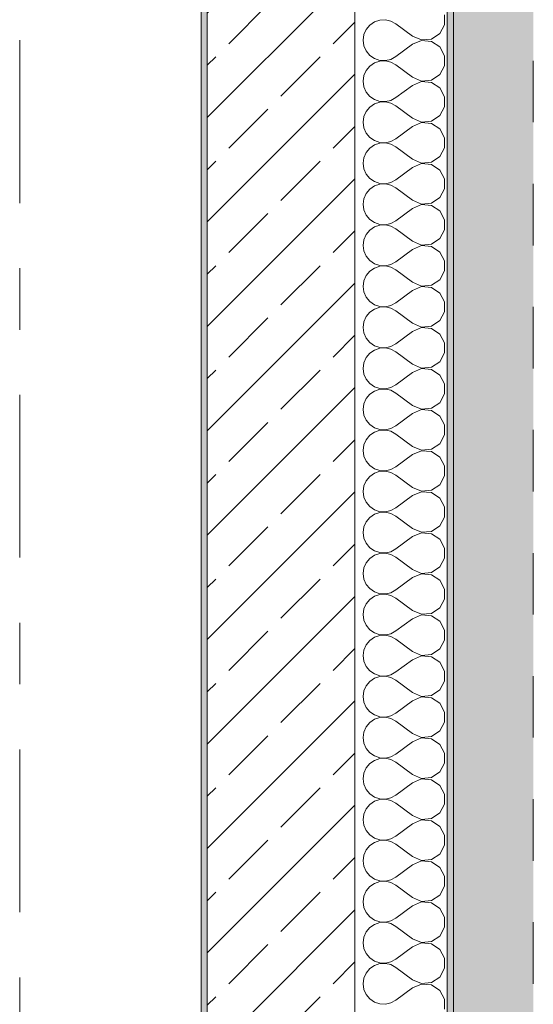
# Model space of a CAD drawing. Header units: metres. Extents: x -3.6 to 84.5, y -11 to 16.8.
# Tile 199 of 225: x 61.7 to 62.6, y 1.4 to 3. Entities that reach past the tile are written whole.
import ezdxf

# ---------------------------------------------------------------- set-up
doc = ezdxf.new("R2010")
doc.units = ezdxf.units.M
doc.header["$MEASUREMENT"] = 0
doc.linetypes.add('Strichlinie doppelt', pattern=[0.546806, 0.264583, -0.105833, 0.070556, -0.105833])
doc.linetypes.add('Strichlinie eng', pattern=[0.115, 0.075, -0.04])
for name, color, linetype in [('301 - Elemente.Linie', 7, 'Continuous'), ('302 - Elemente.Schraffur', 7, 'Continuous'), ('451 - Universal.Achsen Raster', 7, 'Continuous'), ('604 - Struktur.Wand Aussen', 7, 'Continuous')]:
    doc.layers.add(name, color=color, linetype=linetype)

# ---------------------------------------------------------------- blocks, each defined once
blk = doc.blocks.new('*X109')
at = {"layer": '604 - Struktur.Wand Aussen', "color": 7, "linetype": 'Continuous', "lineweight": 5}
for p, q in [((62.3068, 2.9631), (62.2992, 2.9579)), ((62.3155, 2.9661), (62.3068, 2.9631)), ((62.3247, 2.9665), (62.3155, 2.9661)), ((62.3336, 2.9645), (62.3247, 2.9665)), ((62.3417, 2.96), (62.3336, 2.9645)), ((62.4207, 2.9585), (62.4207, 2.9748)), ((62.2933, 2.9509), (62.2896, 2.9424)), ((62.2992, 2.9579), (62.2933, 2.9509)), ((62.3684, 2.94), (62.3417, 2.96)), ((62.3995, 2.9352), (62.413, 2.9442)), ((62.413, 2.9442), (62.4207, 2.9585)), ((62.2896, 2.9424), (62.2884, 2.9333)), ((62.2884, 2.9333), (62.2896, 2.9242)), ((62.3684, 2.94), (62.3833, 2.9337)), ((62.3833, 2.933), (62.3684, 2.9267)), ((62.3833, 2.9337), (62.3995, 2.9352)), ((62.3995, 2.9314), (62.3833, 2.933)), ((62.413, 2.9224), (62.3995, 2.9314)), ((62.2896, 2.9242), (62.2933, 2.9158)), ((62.2933, 2.9158), (62.2992, 2.9087)), ((62.3684, 2.9267), (62.3417, 2.9067)), ((62.4207, 2.9081), (62.413, 2.9224)), ((62.2992, 2.9087), (62.3068, 2.9035)), ((62.3068, 2.8965), (62.2992, 2.8913)), ((62.3068, 2.9035), (62.3155, 2.9006)), ((62.3155, 2.8994), (62.3068, 2.8965)), ((62.3155, 2.9006), (62.3247, 2.9001)), ((62.3247, 2.8999), (62.3155, 2.8994)), ((62.3247, 2.9001), (62.3336, 2.9022)), ((62.3336, 2.8978), (62.3247, 2.8999)), ((62.3336, 2.9022), (62.3417, 2.9067)), ((62.3417, 2.8933), (62.3336, 2.8978)), ((62.4207, 2.8919), (62.4207, 2.9081)), ((62.2933, 2.8842), (62.2896, 2.8758)), ((62.2992, 2.8913), (62.2933, 2.8842)), ((62.3684, 2.8733), (62.3417, 2.8933)), ((62.413, 2.8776), (62.4207, 2.8919)), ((62.2896, 2.8758), (62.2884, 2.8667)), ((62.2884, 2.8667), (62.2896, 2.8576)), ((62.3684, 2.8733), (62.3833, 2.867)), ((62.3833, 2.8663), (62.3684, 2.86)), ((62.3833, 2.867), (62.3995, 2.8686)), ((62.3995, 2.8648), (62.3833, 2.8663)), ((62.3995, 2.8686), (62.413, 2.8776)), ((62.413, 2.8558), (62.3995, 2.8648)), ((62.2896, 2.8576), (62.2933, 2.8491)), ((62.2933, 2.8491), (62.2992, 2.8421)), ((62.3684, 2.86), (62.3417, 2.84)), ((62.4207, 2.8415), (62.413, 2.8558)), ((62.2992, 2.8421), (62.3068, 2.8369)), ((62.3068, 2.8369), (62.3155, 2.8339)), ((62.3155, 2.8328), (62.3068, 2.8298)), ((62.3155, 2.8339), (62.3247, 2.8335)), ((62.3247, 2.8332), (62.3155, 2.8328)), ((62.3247, 2.8335), (62.3336, 2.8355)), ((62.3336, 2.8311), (62.3247, 2.8332)), ((62.3336, 2.8355), (62.3417, 2.84)), ((62.4207, 2.8252), (62.4207, 2.8415)), ((62.2933, 2.8175), (62.2896, 2.8091)), ((62.2992, 2.8246), (62.2933, 2.8175)), ((62.3068, 2.8298), (62.2992, 2.8246)), ((62.3417, 2.8267), (62.3336, 2.8311)), ((62.3684, 2.8067), (62.3417, 2.8267)), ((62.413, 2.8109), (62.4207, 2.8252)), ((62.2896, 2.8091), (62.2884, 2.8)), ((62.3684, 2.8067), (62.3833, 2.8004)), ((62.3833, 2.8004), (62.3995, 2.8019)), ((62.3995, 2.8019), (62.413, 2.8109)), ((62.2884, 2.8), (62.2896, 2.7909)), ((62.2896, 2.7909), (62.2933, 2.7825)), ((62.3684, 2.7933), (62.3417, 2.7733)), ((62.3833, 2.7996), (62.3684, 2.7933)), ((62.3995, 2.7981), (62.3833, 2.7996)), ((62.413, 2.7891), (62.3995, 2.7981)), ((62.4207, 2.7748), (62.413, 2.7891)), ((62.2933, 2.7825), (62.2992, 2.7754)), ((62.2992, 2.7754), (62.3068, 2.7702)), ((62.3068, 2.7702), (62.3155, 2.7672)), ((62.3247, 2.7668), (62.3336, 2.7689)), ((62.3336, 2.7689), (62.3417, 2.7733)), ((62.4207, 2.7585), (62.4207, 2.7748)), ((62.2992, 2.7579), (62.2933, 2.7509)), ((62.3068, 2.7631), (62.2992, 2.7579)), ((62.3155, 2.7661), (62.3068, 2.7631)), ((62.3155, 2.7672), (62.3247, 2.7668)), ((62.3247, 2.7665), (62.3155, 2.7661)), ((62.3336, 2.7645), (62.3247, 2.7665)), ((62.3417, 2.76), (62.3336, 2.7645)), ((62.3684, 2.74), (62.3417, 2.76)), ((62.413, 2.7442), (62.4207, 2.7585)), ((62.2896, 2.7424), (62.2884, 2.7333)), ((62.2933, 2.7509), (62.2896, 2.7424)), ((62.3684, 2.74), (62.3833, 2.7337)), ((62.3995, 2.7352), (62.413, 2.7442)), ((62.2884, 2.7333), (62.2896, 2.7242)), ((62.2896, 2.7242), (62.2933, 2.7158)), ((62.3684, 2.7267), (62.3417, 2.7067)), ((62.3833, 2.733), (62.3684, 2.7267)), ((62.3833, 2.7337), (62.3995, 2.7352)), ((62.3995, 2.7314), (62.3833, 2.733)), ((62.413, 2.7224), (62.3995, 2.7314)), ((62.4207, 2.7081), (62.413, 2.7224)), ((62.2933, 2.7158), (62.2992, 2.7087)), ((62.2992, 2.7087), (62.3068, 2.7035)), ((62.3336, 2.7022), (62.3417, 2.7067)), ((62.4207, 2.6919), (62.4207, 2.7081)), ((62.2992, 2.6913), (62.2933, 2.6842)), ((62.3068, 2.6965), (62.2992, 2.6913)), ((62.3068, 2.7035), (62.3155, 2.7006)), ((62.3155, 2.6994), (62.3068, 2.6965)), ((62.3155, 2.7006), (62.3247, 2.7001)), ((62.3247, 2.6999), (62.3155, 2.6994)), ((62.3247, 2.7001), (62.3336, 2.7022)), ((62.3336, 2.6978), (62.3247, 2.6999)), ((62.3417, 2.6933), (62.3336, 2.6978)), ((62.3684, 2.6733), (62.3417, 2.6933)), ((62.413, 2.6776), (62.4207, 2.6919)), ((62.2896, 2.6758), (62.2884, 2.6667)), ((62.2933, 2.6842), (62.2896, 2.6758)), ((62.3684, 2.6733), (62.3833, 2.667)), ((62.3995, 2.6686), (62.413, 2.6776)), ((62.2884, 2.6667), (62.2896, 2.6576)), ((62.2896, 2.6576), (62.2933, 2.6491)), ((62.3684, 2.66), (62.3417, 2.64)), ((62.3833, 2.6663), (62.3684, 2.66)), ((62.3833, 2.667), (62.3995, 2.6686)), ((62.3995, 2.6648), (62.3833, 2.6663)), ((62.413, 2.6558), (62.3995, 2.6648)), ((62.2933, 2.6491), (62.2992, 2.6421)), ((62.2992, 2.6421), (62.3068, 2.6369)), ((62.4207, 2.6415), (62.413, 2.6558)), ((62.4207, 2.6252), (62.4207, 2.6415)), ((62.2992, 2.6246), (62.2933, 2.6175)), ((62.3068, 2.6298), (62.2992, 2.6246)), ((62.3068, 2.6369), (62.3155, 2.6339)), ((62.3155, 2.6328), (62.3068, 2.6298)), ((62.3155, 2.6339), (62.3247, 2.6335)), ((62.3247, 2.6332), (62.3155, 2.6328)), ((62.3247, 2.6335), (62.3336, 2.6355)), ((62.3336, 2.6311), (62.3247, 2.6332)), ((62.3336, 2.6355), (62.3417, 2.64)), ((62.3417, 2.6267), (62.3336, 2.6311)), ((62.3684, 2.6067), (62.3417, 2.6267)), ((62.413, 2.6109), (62.4207, 2.6252)), ((62.2896, 2.6091), (62.2884, 2.6)), ((62.2933, 2.6175), (62.2896, 2.6091)), ((62.3995, 2.6019), (62.413, 2.6109)), ((62.2884, 2.6), (62.2896, 2.5909)), ((62.3684, 2.5933), (62.3417, 2.5733)), ((62.3684, 2.6067), (62.3833, 2.6004)), ((62.3833, 2.5996), (62.3684, 2.5933)), ((62.3833, 2.6004), (62.3995, 2.6019)), ((62.3995, 2.5981), (62.3833, 2.5996)), ((62.413, 2.5891), (62.3995, 2.5981)), ((62.2896, 2.5909), (62.2933, 2.5825)), ((62.2933, 2.5825), (62.2992, 2.5754)), ((62.4207, 2.5748), (62.413, 2.5891)), ((62.2992, 2.5754), (62.3068, 2.5702)), ((62.3068, 2.5631), (62.2992, 2.5579)), ((62.3068, 2.5702), (62.3155, 2.5672)), ((62.3155, 2.5661), (62.3068, 2.5631)), ((62.3155, 2.5672), (62.3247, 2.5668)), ((62.3247, 2.5665), (62.3155, 2.5661)), ((62.3247, 2.5668), (62.3336, 2.5689)), ((62.3336, 2.5645), (62.3247, 2.5665)), ((62.3336, 2.5689), (62.3417, 2.5733)), ((62.3417, 2.56), (62.3336, 2.5645)), ((62.4207, 2.5585), (62.4207, 2.5748)), ((62.2933, 2.5509), (62.2896, 2.5424)), ((62.2992, 2.5579), (62.2933, 2.5509)), ((62.3684, 2.54), (62.3417, 2.56)), ((62.3995, 2.5352), (62.413, 2.5442)), ((62.413, 2.5442), (62.4207, 2.5585)), ((62.2896, 2.5424), (62.2884, 2.5333)), ((62.2884, 2.5333), (62.2896, 2.5242)), ((62.3684, 2.54), (62.3833, 2.5337)), ((62.3833, 2.533), (62.3684, 2.5267)), ((62.3833, 2.5337), (62.3995, 2.5352)), ((62.3995, 2.5314), (62.3833, 2.533)), ((62.413, 2.5224), (62.3995, 2.5314)), ((62.2896, 2.5242), (62.2933, 2.5158)), ((62.2933, 2.5158), (62.2992, 2.5087)), ((62.3684, 2.5267), (62.3417, 2.5067)), ((62.4207, 2.5081), (62.413, 2.5224)), ((62.2992, 2.5087), (62.3068, 2.5035)), ((62.3068, 2.4965), (62.2992, 2.4913)), ((62.3068, 2.5035), (62.3155, 2.5006)), ((62.3155, 2.4994), (62.3068, 2.4965)), ((62.3155, 2.5006), (62.3247, 2.5001)), ((62.3247, 2.4999), (62.3155, 2.4994)), ((62.3247, 2.5001), (62.3336, 2.5022)), ((62.3336, 2.4978), (62.3247, 2.4999)), ((62.3336, 2.5022), (62.3417, 2.5067)), ((62.3417, 2.4933), (62.3336, 2.4978)), ((62.4207, 2.4919), (62.4207, 2.5081)), ((62.2933, 2.4842), (62.2896, 2.4758)), ((62.2992, 2.4913), (62.2933, 2.4842)), ((62.3684, 2.4733), (62.3417, 2.4933)), ((62.413, 2.4776), (62.4207, 2.4919)), ((62.2896, 2.4758), (62.2884, 2.4667)), ((62.2884, 2.4667), (62.2896, 2.4576)), ((62.3684, 2.4733), (62.3833, 2.467)), ((62.3833, 2.4663), (62.3684, 2.46)), ((62.3833, 2.467), (62.3995, 2.4686)), ((62.3995, 2.4648), (62.3833, 2.4663)), ((62.3995, 2.4686), (62.413, 2.4776)), ((62.413, 2.4558), (62.3995, 2.4648)), ((62.2896, 2.4576), (62.2933, 2.4491)), ((62.2933, 2.4491), (62.2992, 2.4421)), ((62.3684, 2.46), (62.3417, 2.44)), ((62.4207, 2.4415), (62.413, 2.4558)), ((62.2992, 2.4421), (62.3068, 2.4369)), ((62.3068, 2.4369), (62.3155, 2.4339)), ((62.3155, 2.4328), (62.3068, 2.4298)), ((62.3155, 2.4339), (62.3247, 2.4335)), ((62.3247, 2.4332), (62.3155, 2.4328)), ((62.3247, 2.4335), (62.3336, 2.4355)), ((62.3336, 2.4311), (62.3247, 2.4332)), ((62.3336, 2.4355), (62.3417, 2.44)), ((62.4207, 2.4252), (62.4207, 2.4415)), ((62.2933, 2.4175), (62.2896, 2.4091)), ((62.2992, 2.4246), (62.2933, 2.4175)), ((62.3068, 2.4298), (62.2992, 2.4246)), ((62.3417, 2.4267), (62.3336, 2.4311)), ((62.3684, 2.4067), (62.3417, 2.4267)), ((62.413, 2.4109), (62.4207, 2.4252)), ((62.2896, 2.4091), (62.2884, 2.4)), ((62.3684, 2.4067), (62.3833, 2.4004)), ((62.3833, 2.4004), (62.3995, 2.4019)), ((62.3995, 2.4019), (62.413, 2.4109)), ((62.2884, 2.4), (62.2896, 2.3909)), ((62.2896, 2.3909), (62.2933, 2.3825)), ((62.3684, 2.3933), (62.3417, 2.3733)), ((62.3833, 2.3996), (62.3684, 2.3933)), ((62.3995, 2.3981), (62.3833, 2.3996)), ((62.413, 2.3891), (62.3995, 2.3981)), ((62.4207, 2.3748), (62.413, 2.3891)), ((62.2933, 2.3825), (62.2992, 2.3754)), ((62.2992, 2.3754), (62.3068, 2.3702)), ((62.3068, 2.3702), (62.3155, 2.3672)), ((62.3247, 2.3668), (62.3336, 2.3689)), ((62.3336, 2.3689), (62.3417, 2.3733)), ((62.4207, 2.3585), (62.4207, 2.3748)), ((62.2992, 2.3579), (62.2933, 2.3509)), ((62.3068, 2.3631), (62.2992, 2.3579)), ((62.3155, 2.3661), (62.3068, 2.3631)), ((62.3155, 2.3672), (62.3247, 2.3668)), ((62.3247, 2.3665), (62.3155, 2.3661)), ((62.3336, 2.3645), (62.3247, 2.3665)), ((62.3417, 2.36), (62.3336, 2.3645)), ((62.3684, 2.34), (62.3417, 2.36)), ((62.413, 2.3442), (62.4207, 2.3585)), ((62.2896, 2.3424), (62.2884, 2.3333)), ((62.2933, 2.3509), (62.2896, 2.3424)), ((62.3684, 2.34), (62.3833, 2.3337)), ((62.3995, 2.3352), (62.413, 2.3442)), ((62.2884, 2.3333), (62.2896, 2.3242)), ((62.2896, 2.3242), (62.2933, 2.3158)), ((62.3684, 2.3267), (62.3417, 2.3067)), ((62.3833, 2.333), (62.3684, 2.3267)), ((62.3833, 2.3337), (62.3995, 2.3352)), ((62.3995, 2.3314), (62.3833, 2.333)), ((62.413, 2.3224), (62.3995, 2.3314)), ((62.4207, 2.3081), (62.413, 2.3224)), ((62.2933, 2.3158), (62.2992, 2.3087)), ((62.2992, 2.3087), (62.3068, 2.3035)), ((62.3336, 2.3022), (62.3417, 2.3067)), ((62.4207, 2.2919), (62.4207, 2.3081)), ((62.2992, 2.2913), (62.2933, 2.2842)), ((62.3068, 2.2965), (62.2992, 2.2913)), ((62.3068, 2.3035), (62.3155, 2.3006)), ((62.3155, 2.2994), (62.3068, 2.2965)), ((62.3155, 2.3006), (62.3247, 2.3001)), ((62.3247, 2.2999), (62.3155, 2.2994)), ((62.3247, 2.3001), (62.3336, 2.3022)), ((62.3336, 2.2978), (62.3247, 2.2999)), ((62.3417, 2.2933), (62.3336, 2.2978)), ((62.3684, 2.2733), (62.3417, 2.2933)), ((62.413, 2.2776), (62.4207, 2.2919)), ((62.2896, 2.2758), (62.2884, 2.2667)), ((62.2933, 2.2842), (62.2896, 2.2758)), ((62.3684, 2.2733), (62.3833, 2.267)), ((62.3995, 2.2686), (62.413, 2.2776)), ((62.2884, 2.2667), (62.2896, 2.2576)), ((62.2896, 2.2576), (62.2933, 2.2491)), ((62.3684, 2.26), (62.3417, 2.24)), ((62.3833, 2.2663), (62.3684, 2.26)), ((62.3833, 2.267), (62.3995, 2.2686)), ((62.3995, 2.2648), (62.3833, 2.2663)), ((62.413, 2.2558), (62.3995, 2.2648)), ((62.2933, 2.2491), (62.2992, 2.2421)), ((62.2992, 2.2421), (62.3068, 2.2369)), ((62.4207, 2.2415), (62.413, 2.2558)), ((62.4207, 2.2252), (62.4207, 2.2415)), ((62.2992, 2.2246), (62.2933, 2.2175)), ((62.3068, 2.2298), (62.2992, 2.2246)), ((62.3068, 2.2369), (62.3155, 2.2339)), ((62.3155, 2.2328), (62.3068, 2.2298)), ((62.3155, 2.2339), (62.3247, 2.2335)), ((62.3247, 2.2332), (62.3155, 2.2328)), ((62.3247, 2.2335), (62.3336, 2.2355)), ((62.3336, 2.2311), (62.3247, 2.2332)), ((62.3336, 2.2355), (62.3417, 2.24)), ((62.3417, 2.2267), (62.3336, 2.2311)), ((62.3684, 2.2067), (62.3417, 2.2267)), ((62.413, 2.2109), (62.4207, 2.2252)), ((62.2896, 2.2091), (62.2884, 2.2)), ((62.2933, 2.2175), (62.2896, 2.2091)), ((62.3995, 2.2019), (62.413, 2.2109)), ((62.2884, 2.2), (62.2896, 2.1909)), ((62.3684, 2.1933), (62.3417, 2.1733)), ((62.3684, 2.2067), (62.3833, 2.2004)), ((62.3833, 2.1996), (62.3684, 2.1933)), ((62.3833, 2.2004), (62.3995, 2.2019)), ((62.3995, 2.1981), (62.3833, 2.1996)), ((62.413, 2.1891), (62.3995, 2.1981)), ((62.2896, 2.1909), (62.2933, 2.1825)), ((62.2933, 2.1825), (62.2992, 2.1754)), ((62.4207, 2.1748), (62.413, 2.1891)), ((62.2992, 2.1754), (62.3068, 2.1702)), ((62.3068, 2.1631), (62.2992, 2.1579)), ((62.3068, 2.1702), (62.3155, 2.1672)), ((62.3155, 2.1661), (62.3068, 2.1631)), ((62.3155, 2.1672), (62.3247, 2.1668)), ((62.3247, 2.1665), (62.3155, 2.1661)), ((62.3247, 2.1668), (62.3336, 2.1689)), ((62.3336, 2.1645), (62.3247, 2.1665)), ((62.3336, 2.1689), (62.3417, 2.1733)), ((62.3417, 2.16), (62.3336, 2.1645)), ((62.4207, 2.1585), (62.4207, 2.1748)), ((62.2933, 2.1509), (62.2896, 2.1424)), ((62.2992, 2.1579), (62.2933, 2.1509)), ((62.3684, 2.14), (62.3417, 2.16)), ((62.3995, 2.1352), (62.413, 2.1442)), ((62.413, 2.1442), (62.4207, 2.1585)), ((62.2896, 2.1424), (62.2884, 2.1333)), ((62.2884, 2.1333), (62.2896, 2.1242)), ((62.3684, 2.14), (62.3833, 2.1337)), ((62.3833, 2.133), (62.3684, 2.1267)), ((62.3833, 2.1337), (62.3995, 2.1352)), ((62.3995, 2.1314), (62.3833, 2.133)), ((62.413, 2.1224), (62.3995, 2.1314)), ((62.2896, 2.1242), (62.2933, 2.1158)), ((62.2933, 2.1158), (62.2992, 2.1087)), ((62.3684, 2.1267), (62.3417, 2.1067)), ((62.4207, 2.1081), (62.413, 2.1224)), ((62.2992, 2.1087), (62.3068, 2.1035)), ((62.3068, 2.0965), (62.2992, 2.0913)), ((62.3068, 2.1035), (62.3155, 2.1006)), ((62.3155, 2.0994), (62.3068, 2.0965)), ((62.3155, 2.1006), (62.3247, 2.1001)), ((62.3247, 2.0999), (62.3155, 2.0994)), ((62.3247, 2.1001), (62.3336, 2.1022)), ((62.3336, 2.0978), (62.3247, 2.0999)), ((62.3336, 2.1022), (62.3417, 2.1067)), ((62.3417, 2.0933), (62.3336, 2.0978)), ((62.4207, 2.0919), (62.4207, 2.1081)), ((62.2933, 2.0842), (62.2896, 2.0758)), ((62.2992, 2.0913), (62.2933, 2.0842)), ((62.3684, 2.0733), (62.3417, 2.0933)), ((62.413, 2.0776), (62.4207, 2.0919)), ((62.2896, 2.0758), (62.2884, 2.0667)), ((62.2884, 2.0667), (62.2896, 2.0576)), ((62.3684, 2.0733), (62.3833, 2.067)), ((62.3833, 2.0663), (62.3684, 2.06)), ((62.3833, 2.067), (62.3995, 2.0686)), ((62.3995, 2.0648), (62.3833, 2.0663)), ((62.3995, 2.0686), (62.413, 2.0776)), ((62.413, 2.0558), (62.3995, 2.0648)), ((62.2896, 2.0576), (62.2933, 2.0491)), ((62.2933, 2.0491), (62.2992, 2.0421)), ((62.3684, 2.06), (62.3417, 2.04)), ((62.4207, 2.0415), (62.413, 2.0558)), ((62.2992, 2.0421), (62.3068, 2.0369)), ((62.3068, 2.0369), (62.3155, 2.0339)), ((62.3155, 2.0328), (62.3068, 2.0298)), ((62.3155, 2.0339), (62.3247, 2.0335)), ((62.3247, 2.0332), (62.3155, 2.0328)), ((62.3247, 2.0335), (62.3336, 2.0355)), ((62.3336, 2.0311), (62.3247, 2.0332)), ((62.3336, 2.0355), (62.3417, 2.04)), ((62.4207, 2.0252), (62.4207, 2.0415)), ((62.2933, 2.0175), (62.2896, 2.0091)), ((62.2992, 2.0246), (62.2933, 2.0175)), ((62.3068, 2.0298), (62.2992, 2.0246)), ((62.3417, 2.0267), (62.3336, 2.0311)), ((62.3684, 2.0067), (62.3417, 2.0267)), ((62.413, 2.0109), (62.4207, 2.0252)), ((62.2896, 2.0091), (62.2884, 2)), ((62.3684, 2.0067), (62.3833, 2.0004)), ((62.3833, 2.0004), (62.3995, 2.0019)), ((62.3995, 2.0019), (62.413, 2.0109)), ((62.2884, 2), (62.2896, 1.9909)), ((62.2896, 1.9909), (62.2933, 1.9825)), ((62.3684, 1.9933), (62.3417, 1.9733)), ((62.3833, 1.9996), (62.3684, 1.9933)), ((62.3995, 1.9981), (62.3833, 1.9996)), ((62.413, 1.9891), (62.3995, 1.9981)), ((62.4207, 1.9748), (62.413, 1.9891)), ((62.2933, 1.9825), (62.2992, 1.9754)), ((62.2992, 1.9754), (62.3068, 1.9702)), ((62.3068, 1.9702), (62.3155, 1.9672)), ((62.3247, 1.9668), (62.3336, 1.9689)), ((62.3336, 1.9689), (62.3417, 1.9733)), ((62.4207, 1.9585), (62.4207, 1.9748)), ((62.2992, 1.9579), (62.2933, 1.9509)), ((62.3068, 1.9631), (62.2992, 1.9579)), ((62.3155, 1.9661), (62.3068, 1.9631)), ((62.3155, 1.9672), (62.3247, 1.9668)), ((62.3247, 1.9665), (62.3155, 1.9661)), ((62.3336, 1.9645), (62.3247, 1.9665)), ((62.3417, 1.96), (62.3336, 1.9645)), ((62.3684, 1.94), (62.3417, 1.96)), ((62.413, 1.9442), (62.4207, 1.9585)), ((62.2896, 1.9424), (62.2884, 1.9333)), ((62.2933, 1.9509), (62.2896, 1.9424)), ((62.3684, 1.94), (62.3833, 1.9337)), ((62.3995, 1.9352), (62.413, 1.9442)), ((62.2884, 1.9333), (62.2896, 1.9242)), ((62.2896, 1.9242), (62.2933, 1.9158)), ((62.3684, 1.9267), (62.3417, 1.9067)), ((62.3833, 1.933), (62.3684, 1.9267)), ((62.3833, 1.9337), (62.3995, 1.9352)), ((62.3995, 1.9314), (62.3833, 1.933)), ((62.413, 1.9224), (62.3995, 1.9314)), ((62.4207, 1.9081), (62.413, 1.9224)), ((62.2933, 1.9158), (62.2992, 1.9087)), ((62.2992, 1.9087), (62.3068, 1.9035)), ((62.3336, 1.9022), (62.3417, 1.9067)), ((62.4207, 1.8919), (62.4207, 1.9081)), ((62.2992, 1.8913), (62.2933, 1.8842)), ((62.3068, 1.8965), (62.2992, 1.8913)), ((62.3068, 1.9035), (62.3155, 1.9006)), ((62.3155, 1.8994), (62.3068, 1.8965)), ((62.3155, 1.9006), (62.3247, 1.9001)), ((62.3247, 1.8999), (62.3155, 1.8994)), ((62.3247, 1.9001), (62.3336, 1.9022)), ((62.3336, 1.8978), (62.3247, 1.8999)), ((62.3417, 1.8933), (62.3336, 1.8978)), ((62.3684, 1.8733), (62.3417, 1.8933)), ((62.413, 1.8776), (62.4207, 1.8919)), ((62.2896, 1.8758), (62.2884, 1.8667)), ((62.2933, 1.8842), (62.2896, 1.8758)), ((62.3684, 1.8733), (62.3833, 1.867)), ((62.3995, 1.8686), (62.413, 1.8776)), ((62.2884, 1.8667), (62.2896, 1.8576)), ((62.2896, 1.8576), (62.2933, 1.8491)), ((62.3684, 1.86), (62.3417, 1.84)), ((62.3833, 1.8663), (62.3684, 1.86)), ((62.3833, 1.867), (62.3995, 1.8686)), ((62.3995, 1.8648), (62.3833, 1.8663)), ((62.413, 1.8558), (62.3995, 1.8648)), ((62.2933, 1.8491), (62.2992, 1.8421)), ((62.2992, 1.8421), (62.3068, 1.8369)), ((62.4207, 1.8415), (62.413, 1.8558)), ((62.4207, 1.8252), (62.4207, 1.8415)), ((62.2992, 1.8246), (62.2933, 1.8175)), ((62.3068, 1.8298), (62.2992, 1.8246)), ((62.3068, 1.8369), (62.3155, 1.8339)), ((62.3155, 1.8328), (62.3068, 1.8298)), ((62.3155, 1.8339), (62.3247, 1.8335)), ((62.3247, 1.8332), (62.3155, 1.8328)), ((62.3247, 1.8335), (62.3336, 1.8355)), ((62.3336, 1.8311), (62.3247, 1.8332)), ((62.3336, 1.8355), (62.3417, 1.84)), ((62.3417, 1.8267), (62.3336, 1.8311)), ((62.3684, 1.8067), (62.3417, 1.8267)), ((62.413, 1.8109), (62.4207, 1.8252)), ((62.2896, 1.8091), (62.2884, 1.8)), ((62.2933, 1.8175), (62.2896, 1.8091)), ((62.3995, 1.8019), (62.413, 1.8109)), ((62.2884, 1.8), (62.2896, 1.7909)), ((62.3684, 1.7933), (62.3417, 1.7733)), ((62.3684, 1.8067), (62.3833, 1.8004)), ((62.3833, 1.7996), (62.3684, 1.7933)), ((62.3833, 1.8004), (62.3995, 1.8019)), ((62.3995, 1.7981), (62.3833, 1.7996)), ((62.413, 1.7891), (62.3995, 1.7981)), ((62.2896, 1.7909), (62.2933, 1.7825)), ((62.2933, 1.7825), (62.2992, 1.7754)), ((62.4207, 1.7748), (62.413, 1.7891)), ((62.2992, 1.7754), (62.3068, 1.7702)), ((62.3068, 1.7631), (62.2992, 1.7579)), ((62.3068, 1.7702), (62.3155, 1.7672)), ((62.3155, 1.7661), (62.3068, 1.7631)), ((62.3155, 1.7672), (62.3247, 1.7668)), ((62.3247, 1.7665), (62.3155, 1.7661)), ((62.3247, 1.7668), (62.3336, 1.7689)), ((62.3336, 1.7645), (62.3247, 1.7665)), ((62.3336, 1.7689), (62.3417, 1.7733)), ((62.3417, 1.76), (62.3336, 1.7645)), ((62.4207, 1.7585), (62.4207, 1.7748)), ((62.2933, 1.7509), (62.2896, 1.7424)), ((62.2992, 1.7579), (62.2933, 1.7509)), ((62.3684, 1.74), (62.3417, 1.76)), ((62.3995, 1.7352), (62.413, 1.7442)), ((62.413, 1.7442), (62.4207, 1.7585)), ((62.2896, 1.7424), (62.2884, 1.7333)), ((62.2884, 1.7333), (62.2896, 1.7242)), ((62.3684, 1.74), (62.3833, 1.7337)), ((62.3833, 1.733), (62.3684, 1.7267)), ((62.3833, 1.7337), (62.3995, 1.7352)), ((62.3995, 1.7314), (62.3833, 1.733)), ((62.413, 1.7224), (62.3995, 1.7314)), ((62.2896, 1.7242), (62.2933, 1.7158)), ((62.2933, 1.7158), (62.2992, 1.7087)), ((62.3684, 1.7267), (62.3417, 1.7067)), ((62.4207, 1.7081), (62.413, 1.7224)), ((62.2992, 1.7087), (62.3068, 1.7035)), ((62.3068, 1.6965), (62.2992, 1.6913)), ((62.3068, 1.7035), (62.3155, 1.7006)), ((62.3155, 1.6994), (62.3068, 1.6965)), ((62.3155, 1.7006), (62.3247, 1.7001)), ((62.3247, 1.6999), (62.3155, 1.6994)), ((62.3247, 1.7001), (62.3336, 1.7022)), ((62.3336, 1.6978), (62.3247, 1.6999)), ((62.3336, 1.7022), (62.3417, 1.7067)), ((62.3417, 1.6933), (62.3336, 1.6978)), ((62.4207, 1.6919), (62.4207, 1.7081)), ((62.2933, 1.6842), (62.2896, 1.6758)), ((62.2992, 1.6913), (62.2933, 1.6842)), ((62.3684, 1.6733), (62.3417, 1.6933)), ((62.413, 1.6776), (62.4207, 1.6919)), ((62.2896, 1.6758), (62.2884, 1.6667)), ((62.2884, 1.6667), (62.2896, 1.6576)), ((62.3684, 1.6733), (62.3833, 1.667)), ((62.3833, 1.6663), (62.3684, 1.66)), ((62.3833, 1.667), (62.3995, 1.6686)), ((62.3995, 1.6648), (62.3833, 1.6663)), ((62.3995, 1.6686), (62.413, 1.6776)), ((62.413, 1.6558), (62.3995, 1.6648)), ((62.2896, 1.6576), (62.2933, 1.6491)), ((62.2933, 1.6491), (62.2992, 1.6421)), ((62.3684, 1.66), (62.3417, 1.64)), ((62.4207, 1.6415), (62.413, 1.6558)), ((62.2992, 1.6421), (62.3068, 1.6369)), ((62.3068, 1.6369), (62.3155, 1.6339)), ((62.3155, 1.6328), (62.3068, 1.6298)), ((62.3155, 1.6339), (62.3247, 1.6335)), ((62.3247, 1.6332), (62.3155, 1.6328)), ((62.3247, 1.6335), (62.3336, 1.6355)), ((62.3336, 1.6311), (62.3247, 1.6332)), ((62.3336, 1.6355), (62.3417, 1.64)), ((62.4207, 1.6252), (62.4207, 1.6415)), ((62.2933, 1.6175), (62.2896, 1.6091)), ((62.2992, 1.6246), (62.2933, 1.6175)), ((62.3068, 1.6298), (62.2992, 1.6246)), ((62.3417, 1.6267), (62.3336, 1.6311)), ((62.3684, 1.6067), (62.3417, 1.6267)), ((62.413, 1.6109), (62.4207, 1.6252)), ((62.2896, 1.6091), (62.2884, 1.6)), ((62.3684, 1.6067), (62.3833, 1.6004)), ((62.3833, 1.6004), (62.3995, 1.6019)), ((62.3995, 1.6019), (62.413, 1.6109)), ((62.2884, 1.6), (62.2896, 1.5909)), ((62.2896, 1.5909), (62.2933, 1.5825)), ((62.3684, 1.5933), (62.3417, 1.5733)), ((62.3833, 1.5996), (62.3684, 1.5933)), ((62.3995, 1.5981), (62.3833, 1.5996)), ((62.413, 1.5891), (62.3995, 1.5981)), ((62.4207, 1.5748), (62.413, 1.5891)), ((62.2933, 1.5825), (62.2992, 1.5754)), ((62.2992, 1.5754), (62.3068, 1.5702)), ((62.3068, 1.5702), (62.3155, 1.5672)), ((62.3247, 1.5668), (62.3336, 1.5689)), ((62.3336, 1.5689), (62.3417, 1.5733)), ((62.4207, 1.5585), (62.4207, 1.5748)), ((62.2992, 1.5579), (62.2933, 1.5509)), ((62.3068, 1.5631), (62.2992, 1.5579)), ((62.3155, 1.5661), (62.3068, 1.5631)), ((62.3155, 1.5672), (62.3247, 1.5668)), ((62.3247, 1.5665), (62.3155, 1.5661)), ((62.3336, 1.5645), (62.3247, 1.5665)), ((62.3417, 1.56), (62.3336, 1.5645)), ((62.3684, 1.54), (62.3417, 1.56)), ((62.413, 1.5442), (62.4207, 1.5585)), ((62.2896, 1.5424), (62.2884, 1.5333)), ((62.2933, 1.5509), (62.2896, 1.5424)), ((62.3684, 1.54), (62.3833, 1.5337)), ((62.3995, 1.5352), (62.413, 1.5442)), ((62.2884, 1.5333), (62.2896, 1.5242)), ((62.2896, 1.5242), (62.2933, 1.5158)), ((62.3684, 1.5267), (62.3417, 1.5067)), ((62.3833, 1.533), (62.3684, 1.5267)), ((62.3833, 1.5337), (62.3995, 1.5352)), ((62.3995, 1.5314), (62.3833, 1.533)), ((62.413, 1.5224), (62.3995, 1.5314)), ((62.4207, 1.5081), (62.413, 1.5224)), ((62.2933, 1.5158), (62.2992, 1.5087)), ((62.2992, 1.5087), (62.3068, 1.5035)), ((62.3336, 1.5022), (62.3417, 1.5067)), ((62.4207, 1.4919), (62.4207, 1.5081)), ((62.2992, 1.4913), (62.2933, 1.4842)), ((62.3068, 1.4965), (62.2992, 1.4913)), ((62.3068, 1.5035), (62.3155, 1.5006)), ((62.3155, 1.4994), (62.3068, 1.4965)), ((62.3155, 1.5006), (62.3247, 1.5001)), ((62.3247, 1.4999), (62.3155, 1.4994)), ((62.3247, 1.5001), (62.3336, 1.5022)), ((62.3336, 1.4978), (62.3247, 1.4999)), ((62.3417, 1.4933), (62.3336, 1.4978)), ((62.3684, 1.4733), (62.3417, 1.4933)), ((62.413, 1.4776), (62.4207, 1.4919)), ((62.2896, 1.4758), (62.2884, 1.4667)), ((62.2933, 1.4842), (62.2896, 1.4758)), ((62.3684, 1.4733), (62.3833, 1.467)), ((62.3995, 1.4686), (62.413, 1.4776)), ((62.2884, 1.4667), (62.2896, 1.4576)), ((62.2896, 1.4576), (62.2933, 1.4491)), ((62.3684, 1.46), (62.3417, 1.44)), ((62.3833, 1.4663), (62.3684, 1.46)), ((62.3833, 1.467), (62.3995, 1.4686)), ((62.3995, 1.4648), (62.3833, 1.4663)), ((62.413, 1.4558), (62.3995, 1.4648)), ((62.2933, 1.4491), (62.2992, 1.4421)), ((62.2992, 1.4421), (62.3068, 1.4369)), ((62.4207, 1.4415), (62.413, 1.4558)), ((62.4207, 1.4252), (62.4207, 1.4415)), ((62.2992, 1.4246), (62.2933, 1.4175)), ((62.3068, 1.4298), (62.2992, 1.4246)), ((62.3068, 1.4369), (62.3155, 1.4339)), ((62.3155, 1.4328), (62.3068, 1.4298)), ((62.3155, 1.4339), (62.3247, 1.4335)), ((62.3247, 1.4332), (62.3155, 1.4328)), ((62.3247, 1.4335), (62.3336, 1.4355)), ((62.3336, 1.4311), (62.3247, 1.4332)), ((62.3336, 1.4355), (62.3417, 1.44)), ((62.3417, 1.4267), (62.3336, 1.4311)), ((62.3684, 1.4067), (62.3417, 1.4267)), ((62.413, 1.4109), (62.4207, 1.4252)), ((62.2896, 1.4091), (62.2884, 1.4)), ((62.2933, 1.4175), (62.2896, 1.4091)), ((62.3995, 1.4019), (62.413, 1.4109)), ((62.2884, 1.4), (62.2896, 1.3909)), ((62.3684, 1.3933), (62.3417, 1.3733)), ((62.3684, 1.4067), (62.3833, 1.4004)), ((62.3833, 1.3996), (62.3684, 1.3933)), ((62.3833, 1.4004), (62.3995, 1.4019)), ((62.3995, 1.3981), (62.3833, 1.3996)), ((62.413, 1.3891), (62.3995, 1.3981)), ((62.2896, 1.3909), (62.2933, 1.3825)), ((62.2933, 1.3825), (62.2992, 1.3754)), ((62.4207, 1.3748), (62.413, 1.3891)), ((62.2992, 1.3754), (62.3068, 1.3702)), ((62.3068, 1.3702), (62.3155, 1.3672)), ((62.3155, 1.3672), (62.3247, 1.3668)), ((62.3247, 1.3668), (62.3336, 1.3689)), ((62.3336, 1.3689), (62.3417, 1.3733)), ((62.4207, 1.3585), (62.4207, 1.3748))]:
    blk.add_line(p, q, dxfattribs=at)

msp = doc.modelspace()

# ---------------------------------------------------------------- hatches: boundary and pattern name
at = {"layer": '302 - Elemente.Schraffur', "linetype": 'Continuous', "lineweight": 0, "true_color": 0x2f2f2f}
msp.add_hatch(color=250, dxfattribs=at).paths.add_polyline_path([(62.565, 5.1), (62.435, 5.1), (62.435, -3.31), (62.565, -3.31)])
at = {"layer": '604 - Struktur.Wand Aussen', "linetype": 'Continuous', "lineweight": 0, "true_color": 0x000000}
h = msp.add_hatch(dxfattribs=at)
h.set_pattern_fill('Beton__Stahlbeton_0001', color=18, style=0, pattern_type=2)
h.set_pattern_definition([(45, (0, 0), (-0.08485281, 0.08485281), []), (45, (-0.04243, 0.04243), (-0.08485281, 0.08485281), [0.09, -0.03])])
h.paths.add_polyline_path([(62.275, 0.245), (62.275, 5.9225), (62.035, 5.9225), (62.035, 0.245)])
h = msp.add_hatch(dxfattribs=at)
h.set_pattern_fill('Verputz_0001', color=18, style=0, pattern_type=2)
h.set_pattern_definition([(0, (0, 0), (0, 0.08660254), [0, -0.05]), (0, (0.025, 0.0433), (0, 0.08660254), [0, -0.05])])
h.paths.add_polyline_path([(62.435, 5.9225), (62.425, 5.9225), (62.425, -0.145), (62.435, -0.145)])
h = msp.add_hatch(dxfattribs=at)
h.set_pattern_fill('Gips_0001', color=18, style=0, pattern_type=2)
h.set_pattern_definition([(45, (0, 0), (-0.01767767, 0.01767767), [0, -0.025])])
h.paths.add_polyline_path([(62.025, 5.19), (62.025, 0.71), (62.035, 0.71), (62.035, 5.19)])

# ---------------------------------------------------------------- linework, layer by layer
at = {"layer": '301 - Elemente.Linie', "color": 253, "linetype": 'Strichlinie eng', "lineweight": 13, "true_color": 0xa0a0a0, "flags": 128}
msp.add_lwpolyline([(62.565, 5.1), (62.565, -3.31)], dxfattribs=at)
at = {"layer": '451 - Universal.Achsen Raster', "color": 160, "linetype": 'Strichlinie doppelt', "lineweight": 9, "true_color": 0x3232ff}
msp.add_line((61.73, -10.585), (61.73, 16.355), dxfattribs=at)
at = {"layer": '604 - Struktur.Wand Aussen', "color": 7, "linetype": 'Continuous', "lineweight": 13}
for p, q in [((62.275, 0.245), (62.275, 5.9225)), ((62.035, 5.19), (62.035, 0.71))]:
    msp.add_line(p, q, dxfattribs=at)
at = {"layer": '604 - Struktur.Wand Aussen', "color": 7, "linetype": 'Continuous', "lineweight": 5}
msp.add_line((62.425, -0.005), (62.425, 5.9225), dxfattribs=at)
at = {"layer": '604 - Struktur.Wand Aussen', "color": 7, "linetype": 'Continuous', "lineweight": 5, "flags": 128}
for points in [[(62.435, -0.155), (62.435, 5.9225)], [(62.025, 5.19), (62.025, 0.71)]]:
    msp.add_lwpolyline(points, dxfattribs=at)

# ---------------------------------------------------------------- block references
at = {"layer": '604 - Struktur.Wand Aussen', "color": 7, "lineweight": 18}
msp.add_blockref('*X109', (0, 0), dxfattribs=at)

doc.saveas('drawing.dxf')
